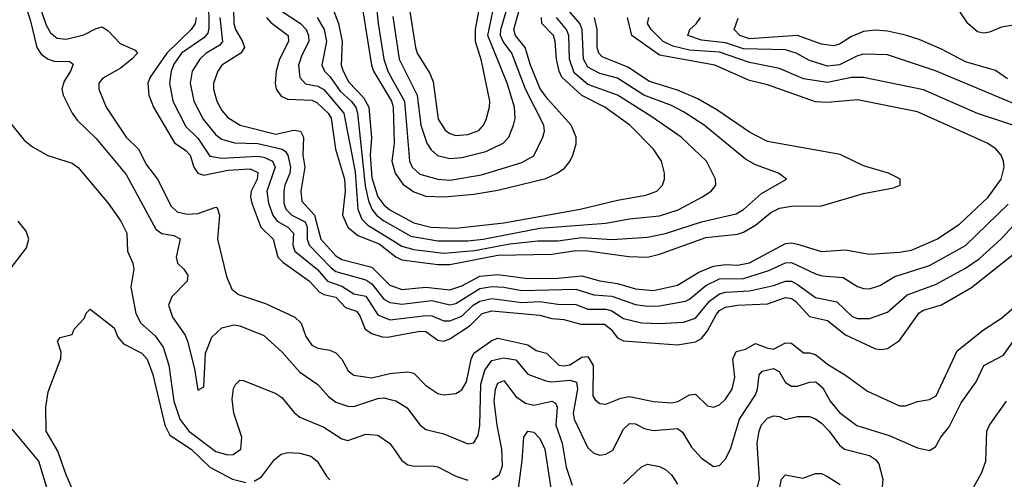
# Model space of a CAD drawing. Header units: inches. Extents: x 1305375 to 1407406, y 744550 to 841633.
# Tile 205 of 256: x 1328755 to 1332040, y 827569 to 829102. Entities that reach past the tile are written whole.
import ezdxf

# ---------------------------------------------------------------- set-up
doc = ezdxf.new("R2010")
doc.units = ezdxf.units.IN
doc.header["$MEASUREMENT"] = 0
doc.layers.add('B3822', color=7, linetype='Continuous')
doc.layers.add('B3832', color=7, linetype='Continuous')

msp = doc.modelspace()

# ---------------------------------------------------------------- linework, layer by layer
at = {"layer": 'B3822', "color": 5}
for points, elevation in [([(1329585.5, 830000), (1329590.5, 829990), (1329569.6, 829830), (1329578.9, 829770), (1329554.8, 829710), (1329556.9, 829676.9), (1329566.5, 829650), (1329590, 829618.9), (1329620.8, 829600.8), (1329690, 829582.9), (1329749.3, 829549.3), (1329810, 829549.1), (1329828.6, 829528.6), (1329872.1, 829450), (1329876.3, 829383.7), (1329864.4, 829284.4), (1329888.1, 829210), (1329928.8, 828950), (1329936, 828930), (1329995.7, 828830), (1330000, 828815.2)], 1620), ([(1329637.2, 830000), (1329622.4, 829850), (1329625.3, 829830), (1329643.5, 829790), (1329647.7, 829770), (1329639.6, 829710), (1329645.7, 829690), (1329665.5, 829670), (1329710, 829646.3), (1329750, 829607.4), (1329770, 829598.5), (1329830, 829596.1), (1329850, 829584.3), (1329860.5, 829570), (1329877.9, 829517.9), (1329907.6, 829470), (1329916.7, 829296.7), (1329938.7, 829210), (1329951.4, 829090), (1329970.5, 828970), (1329983.3, 828930), (1330000, 828899.8)], 1640), ([(1328754.2, 829210), (1328790, 829101.5), (1328812.7, 829010), (1328826.9, 828986.9), (1328850, 828970.1), (1328870, 828963.8), (1328922.2, 828962.2), (1328933.6, 828953.6), (1328924.8, 828930), (1328903.2, 828896.8), (1328896, 828870), (1328900.6, 828850), (1328930.9, 828790.9), (1328947.5, 828767.5), (1329010, 828705.7), (1329110, 828585.5), (1329210, 828403.5), (1329230, 828389.1), (1329270, 828382.2), (1329291, 828371), (1329277.4, 828310), (1329281.8, 828290), (1329303.2, 828270), (1329316, 828250), (1329314, 828230), (1329262.4, 828177.6), (1329251.4, 828150), (1329265.5, 828110), (1329307.1, 828050), (1329315.3, 828030), (1329338, 827938), (1329350, 827866), (1329370, 827878), (1329374.6, 827990), (1329396.7, 828043.3), (1329430, 828074.3), (1329470, 828084.8), (1329490, 828081.5), (1329570, 828048.3), (1329630, 827993.8), (1329690, 827926.1), (1329750, 827885.4), (1329785.7, 827845.7), (1329810, 827826.9), (1329850, 827812.8), (1329870, 827811.8), (1329950, 827839.1), (1329970, 827840.6), (1330000, 827833.1)], 1360), ([(1328798, 829218), (1328844, 829084), (1328857.9, 829057.9), (1328880.2, 829040.2), (1328910, 829037.6), (1328968.8, 829051.2), (1329010, 829073), (1329030, 829078), (1329050, 829064.8), (1329090, 829023.3), (1329140.5, 829000.5), (1329148.5, 828990), (1329129.6, 828970), (1329090, 828939.3), (1329032.5, 828907.5), (1329019.8, 828890), (1329019.2, 828870), (1329043.3, 828810), (1329110.5, 828710), (1329151.3, 828670), (1329177.9, 828617.9), (1329214.6, 828570), (1329260.3, 828480.3), (1329280.8, 828460.8), (1329313.8, 828453.8), (1329350, 828455.6), (1329410, 828476.8), (1329414.2, 828474.2), (1329421.7, 828450), (1329414.8, 828370), (1329445.3, 828245.3), (1329463.3, 828203.3), (1329485.7, 828185.7), (1329575.3, 828155.3), (1329673.5, 828110), (1329693.9, 828090), (1329710, 828045.6), (1329730, 828016.6), (1329750, 828006.3), (1329790, 827999.8), (1329810, 827990.8), (1329830, 827969.3), (1329851.1, 827931.1), (1329870, 827916.4), (1329930, 827907.5), (1329990, 827921.6), (1330000, 827922.6)], 1380), ([(1329466.4, 829230), (1329469.1, 829090), (1329474.8, 829070), (1329498.8, 829030), (1329505.6, 829010), (1329493.3, 828990), (1329430, 828950.4), (1329416.3, 828930), (1329402.3, 828890), (1329402.3, 828870), (1329412.4, 828830), (1329430, 828799.5), (1329450, 828776.2), (1329490.9, 828750.9), (1329610, 828720.3), (1329670, 828733.2), (1329691.6, 828730), (1329702, 828710), (1329699.8, 828650), (1329706.6, 828610), (1329693.6, 828530), (1329696.8, 828496.8), (1329738.4, 828450), (1329759.4, 828370), (1329810, 828314.7), (1329830, 828301.9), (1329930, 828276.9), (1329990, 828216.4), (1330000, 828212.9)], 1480), ([(1329384.6, 829164.6), (1329385.9, 829074.1), (1329382.5, 829057.5), (1329370, 829041.6), (1329294.9, 828990), (1329270, 828953.8), (1329261.1, 828930), (1329255, 828890), (1329266.6, 828830), (1329310, 828746.1), (1329350, 828707), (1329390, 828647), (1329430, 828640.6), (1329550, 828647.2), (1329570, 828643.5), (1329598.6, 828630), (1329607.3, 828610), (1329579.6, 828530), (1329585.2, 828490), (1329599.2, 828450), (1329614.7, 828430), (1329649.6, 828409.6), (1329668.6, 828390), (1329666, 828350), (1329672.8, 828330), (1329748.8, 828268.8), (1329782.3, 828230), (1329830, 828213.6), (1329870, 828188.1), (1329910, 828180.4), (1329950, 828117.3), (1329990, 828101.2), (1330000, 828102.4)], 1440), ([(1329788.4, 829168.4), (1329818.5, 829090), (1329830.8, 829030), (1329827.8, 828950), (1329833.8, 828930), (1329853.7, 828893.7), (1329902.4, 828842.4), (1329920.5, 828810), (1329928.5, 828708.5), (1329924.5, 828650), (1329930, 828574.6), (1329950, 828510.8), (1329970, 828484.8), (1329990, 828468), (1330000, 828462.5)], 1580), ([(1329630.5, 829130), (1329692, 829090), (1329710.4, 829070), (1329718.8, 829050), (1329719.7, 829030), (1329696, 828984), (1329685.4, 828950), (1329689.5, 828909.5), (1329708.7, 828888.7), (1329750, 828880.1), (1329769.7, 828869.7), (1329836.8, 828790), (1329874.3, 828594.3), (1329882.9, 828470), (1329896.5, 828436.5), (1329916.9, 828416.9), (1330000, 828365.5)], 1540), ([(1329344.2, 829110), (1329341.2, 829090), (1329327.3, 829070), (1329245.8, 828990), (1329190.4, 828910), (1329183.1, 828890), (1329185.9, 828850), (1329201.6, 828810), (1329271.4, 828691.4), (1329310, 828666.4), (1329323.5, 828650), (1329336.3, 828610), (1329350.1, 828590.1), (1329370, 828583.1), (1329450, 828600.6), (1329524.5, 828604.5), (1329550, 828592.7), (1329547.3, 828570), (1329527.7, 828530), (1329525.2, 828510), (1329529.6, 828490), (1329559.5, 828410), (1329600.8, 828370), (1329616.4, 828310), (1329633.1, 828293.1), (1329721.8, 828230), (1329754.6, 828194.6), (1329770, 828186), (1329810, 828176.6), (1329842, 828142), (1329878.4, 828130), (1329890, 828114.8), (1329907.6, 828070), (1329930, 828055.1), (1329964.3, 828044.3), (1329983.6, 828043.6), (1330000, 828046.6)], 1420), ([(1329422.4, 829110), (1329431.8, 829030), (1329422.5, 829017.5), (1329377.9, 828990), (1329356.5, 828970), (1329330.5, 828930), (1329324.1, 828890), (1329335.7, 828830), (1329367.5, 828770), (1329410, 828718.3), (1329430, 828703.4), (1329471.9, 828691.9), (1329550, 828688.8), (1329630.5, 828670.5), (1329642.4, 828662.4), (1329650, 828650), (1329659.2, 828610), (1329656.7, 828590), (1329639.8, 828550), (1329636.3, 828530), (1329636.6, 828490), (1329642.7, 828470), (1329663.3, 828450), (1329707.8, 828427.8), (1329714.7, 828410), (1329714.5, 828370), (1329720.8, 828350), (1329794, 828274), (1329810, 828262.7), (1329910, 828234.9), (1329930, 828221.5), (1329970.4, 828170.4), (1329990, 828158.6), (1330000, 828157.2)], 1460), ([(1329578.1, 829110), (1329593, 829093), (1329651.2, 829050), (1329651.7, 829030), (1329622, 828970), (1329610.4, 828930), (1329607.4, 828890), (1329610.9, 828870.9), (1329627.2, 828847.2), (1329650, 828836.9), (1329730, 828834), (1329746.3, 828826.3), (1329783.8, 828790), (1329794, 828774), (1329808.7, 828670), (1329838.7, 828570), (1329841.1, 828530), (1329832.3, 828450), (1329849.7, 828409.7), (1329882.8, 828382.8), (1329954.3, 828354.3), (1330000, 828319.4)], 1520), ([(1329747.6, 829110), (1329771.2, 829070), (1329778.5, 829030), (1329763.1, 828950), (1329772.4, 828930), (1329790, 828912.8), (1329823.9, 828863.9), (1329861.2, 828830), (1329876.1, 828810), (1329882.7, 828790), (1329907.9, 828547.9), (1329918.4, 828498.4), (1329929.9, 828469.9), (1329945.9, 828450), (1329970, 828431.3), (1330000, 828414.4)], 1560), ([(1328710, 828774.8), (1328770, 828700.7), (1328798.3, 828678.3), (1328848.9, 828648.9), (1328930, 828623.2), (1328950, 828608.9), (1329050, 828490.2), (1329092.6, 828430), (1329112.3, 828390), (1329115.3, 828330), (1329132.9, 828290), (1329136.4, 828270), (1329126.2, 828210), (1329142.3, 828122.3), (1329159.6, 828090), (1329207.7, 828047.7), (1329234.4, 828010), (1329253.3, 827950), (1329269.5, 827830), (1329290, 827770.1), (1329319.9, 827730), (1329410, 827662.2), (1329449.1, 827650.9), (1329467.9, 827652.1), (1329492.9, 827670), (1329496.1, 827710), (1329469.5, 827790), (1329464, 827836), (1329468.6, 827871.4), (1329475, 827885), (1329490, 827899.6), (1329501.5, 827898.5), (1329610, 827855.5), (1329630, 827841.8), (1329671.4, 827791.4), (1329690, 827776.1), (1329770, 827743.1), (1329830, 827703.7), (1329850, 827698), (1329910, 827720.1), (1329950, 827716.3), (1329989.3, 827690), (1330000, 827674.7)], 1340), ([(1330000, 828655), (1329996.8, 828630), (1330000, 828617.8)], 1620), ([(1328723.8, 828270), (1328778.5, 828341.5), (1328786.1, 828370), (1328776.8, 828396.8), (1328750, 828430.4)], 1340), ([(1328977, 827430), (1328910, 827584.2), (1328882.8, 827662.8), (1328844.2, 827730), (1328842.3, 827810), (1328850, 827861), (1328892.5, 827972.5), (1328893.2, 827993.2), (1328882, 828030), (1328890, 828042), (1328930, 828052), (1328937.2, 828070), (1328970, 828106), (1328977.2, 828122.8), (1328990, 828136.3), (1329070, 828074.1), (1329082.9, 828042.9), (1329101.1, 828021.1), (1329162.9, 827990), (1329181, 827970), (1329199.1, 827919.1), (1329239.2, 827750), (1329256.4, 827716.4), (1329326.8, 827670), (1329389.9, 827609.9), (1329465.7, 827570), (1329510, 827558.6)], 1320), ([(1328861.4, 827490), (1328819.7, 827630), (1328730, 827736.5)], 1340), ([(1329537.5, 827562.5), (1329562.2, 827577.8), (1329605, 827635), (1329627.3, 827652.7), (1329650, 827658), (1329690, 827656.4), (1329726.4, 827646.4), (1329747.8, 827630), (1329779, 827579), (1329790, 827567)], 1320)]:
    msp.add_lwpolyline(points, dxfattribs=dict(at, elevation=elevation))
at = {"layer": 'B3832', "color": 5}
for points, elevation in [([(1332070, 829083.7), (1332030, 829077), (1331990, 829060.2), (1331970, 829057.7), (1331950, 829062), (1331917.7, 829090), (1331870, 829162.3)], 1380), ([(1330000, 829113.1), (1330021, 828970), (1330081, 828850), (1330093.1, 828750), (1330113, 828690), (1330127.6, 828667.6), (1330149.5, 828649.5), (1330190, 828639.5), (1330230, 828642.8), (1330310, 828662.9), (1330367.6, 828690), (1330386.6, 828710), (1330403, 828750), (1330407.6, 828772.4), (1330406.3, 828810), (1330381.3, 828890), (1330317.2, 829050), (1330333.9, 829130)], 1660), ([(1330000, 828899.8), (1330038.6, 828830), (1330056, 828630), (1330064.9, 828610), (1330090, 828587.3), (1330149.9, 828570.1), (1330190, 828567.3), (1330295.8, 828584.2), (1330430, 828625.5), (1330470, 828648.4), (1330499.9, 828710), (1330505.7, 828730), (1330503.2, 828750), (1330442.5, 828870), (1330396.9, 828990), (1330368.5, 829030), (1330359.7, 829050), (1330359.9, 829070), (1330378.4, 829130)], 1640), ([(1330000, 828617.8), (1330007.3, 828590), (1330033.4, 828553.4), (1330070, 828527.6), (1330110, 828513.7), (1330171.1, 828511.1), (1330270, 828520.5), (1330350, 828533.6), (1330510, 828573), (1330548, 828590), (1330573, 828607), (1330590.8, 828629.2), (1330599.9, 828650), (1330611.4, 828688.6), (1330611.4, 828710), (1330594.8, 828750), (1330516.9, 828836.9), (1330492, 828872), (1330459.4, 828950), (1330441.9, 829010), (1330409.7, 829050), (1330403.3, 829070), (1330420.6, 829130)], 1620), ([(1330000, 828365.5), (1330030, 828346.9), (1330070, 828335.4), (1330170, 828323.2), (1330272.2, 828332.2), (1330390, 828354.8), (1330484.1, 828364.1), (1330550, 828364), (1330630, 828375.4), (1330730, 828369), (1330850, 828376.7), (1330910, 828389.4), (1331030, 828427.7), (1331145.7, 828454.3), (1331170, 828469.6), (1331230, 828522.8), (1331313.2, 828570), (1331286, 828590), (1331210, 828617.5), (1331176.5, 828636.5), (1331038.7, 828750), (1330970, 828794.9), (1330930, 828815.7), (1330837.8, 828850), (1330750, 828907.4), (1330690, 828922.5), (1330650, 828944), (1330635.7, 828970), (1330631.5, 829070), (1330623.6, 829090), (1330589.7, 829130)], 1540), ([(1330056.3, 829130), (1330075.1, 829010), (1330081.1, 828990), (1330123.2, 828923.2), (1330134.9, 828894.9), (1330151, 828770), (1330174.1, 828734.1), (1330190, 828722.1), (1330210, 828716), (1330250, 828718.9), (1330287.4, 828732.6), (1330302.9, 828750), (1330310.9, 828769.1), (1330322.6, 828810), (1330323.7, 828830), (1330295.3, 828964.7), (1330276, 829030), (1330275.9, 829070), (1330286.5, 829130)], 1680), ([(1330000, 828462.5), (1330070, 828424.1), (1330126.7, 828410), (1330210, 828406.5), (1330370, 828424.5), (1330625.1, 828470), (1330750, 828500.1), (1330843.5, 828516.5), (1330880.4, 828530), (1330899.4, 828550), (1330906.5, 828570), (1330906, 828590), (1330896.5, 828630), (1330869.2, 828670), (1330790.5, 828750), (1330707.7, 828810), (1330630, 828849.2), (1330564, 828910), (1330554.4, 828930), (1330545.9, 828970), (1330541.8, 829030), (1330535.9, 829050), (1330497, 829090), (1330495.5, 829110)], 1580), ([(1330000, 828414.4), (1330060.5, 828380.5), (1330150, 828364.5), (1330250, 828364.4), (1330301.5, 828370), (1330490, 828406.5), (1330710, 828423.2), (1330790, 828437.4), (1330890, 828448.1), (1330951.8, 828468.2), (1331030.9, 828510), (1331062.4, 828530), (1331077.1, 828550), (1331075.8, 828570), (1331046.8, 828630), (1330961.3, 828710), (1330860.5, 828780.5), (1330750, 828849.9), (1330650, 828886.1), (1330605.2, 828925.2), (1330589.5, 828970), (1330587.5, 829050), (1330579.4, 829070), (1330546.5, 829110)], 1560), ([(1330000, 828319.4), (1330010, 828311.7), (1330030, 828301.5), (1330150, 828285.5), (1330190, 828285.4), (1330350, 828317), (1330530, 828319.7), (1330610, 828332.5), (1330650, 828331.3), (1330787.7, 828312.2), (1330850, 828309.7), (1330890, 828319.9), (1331044.3, 828375.7), (1331150, 828387.3), (1331170, 828393.2), (1331210, 828417.1), (1331260.8, 828459.2), (1331290, 828473.2), (1331330, 828480.1), (1331430, 828481.8), (1331570, 828522.4), (1331670, 828541.5), (1331692.3, 828550), (1331692.3, 828570), (1331678.2, 828578.2), (1331653.2, 828590), (1331570, 828614.8), (1331492.3, 828652.3), (1331250, 828695.4), (1331190, 828727), (1331081, 828801), (1331017.8, 828837.8), (1330950, 828867), (1330855.7, 828895.7), (1330784.1, 828944.1), (1330698.7, 828978.7), (1330686.8, 828990), (1330681.2, 829010), (1330681.8, 829070), (1330673, 829110)], 1520), ([(1330000, 828212.9), (1330030, 828202.3), (1330110, 828210.2), (1330190, 828201.4), (1330230, 828214), (1330290, 828246.9), (1330350, 828251.7), (1330450, 828238.4), (1330550, 828239.8), (1330630, 828248.1), (1330690, 828231), (1330750, 828222.5), (1330810, 828204.1), (1330870, 828198.8), (1330950, 828217), (1331020.3, 828259.7), (1331070, 828280.5), (1331110, 828286), (1331150, 828282.9), (1331190, 828290.6), (1331310, 828355.2), (1331330, 828357.4), (1331350, 828353.2), (1331430, 828328.5), (1331510, 828335), (1331590, 828319.6), (1331690, 828326.3), (1331730, 828333.8), (1331815, 828370), (1331890, 828419.9), (1331986.1, 828510), (1332029.3, 828570), (1332039.3, 828610), (1332037, 828630), (1332029.1, 828650), (1332011.5, 828671.5), (1331983.1, 828690), (1331750, 828795.1), (1331550, 828834.9), (1331450, 828825.9), (1331410, 828828.4), (1331250, 828884.8), (1331190, 828899.9), (1331074.4, 828950), (1330890, 828983.6), (1330796.9, 829050), (1330782.7, 829110)], 1480), ([(1332129.7, 828730), (1331950, 828789.5), (1331770, 828868.4), (1331570, 828909.9), (1331530, 828909), (1331450, 828892.4), (1331370, 828905.3), (1331290, 828939.1), (1331190, 828959.8), (1331090, 828993.4), (1330990, 829001), (1330933.8, 829013.8), (1330901.9, 829030), (1330861.2, 829070), (1330849.5, 829090), (1330854.3, 829110)], 1460), ([(1332070, 828822.8), (1331810, 828931.1), (1331650, 828984.5), (1331570, 828987.4), (1331550, 828982.2), (1331490, 828951.5), (1331450, 828947.2), (1331390, 828965.9), (1331345.2, 828990), (1331310, 829001.4), (1331170, 829005.3), (1331110, 829025.5), (1331030, 829033.8), (1330983.7, 829050), (1330990.5, 829070), (1331012, 829088), (1331026.7, 829110)], 1440), ([(1332050, 828905.2), (1332010, 828932.7), (1331910, 828961.5), (1331830, 829004.3), (1331755.6, 829035.6), (1331710, 829051), (1331650, 829063.6), (1331610, 829067.8), (1331570, 829063), (1331530, 829046), (1331490, 829020.9), (1331470, 829014.6), (1331430, 829020.9), (1331349.9, 829049.9), (1331190, 829038.8), (1331157.8, 829050), (1331138.5, 829070), (1331152.5, 829107.5)], 1420), ([(1330000, 828815.2), (1330001.5, 828810), (1330004.5, 828690), (1330000, 828655)], 1620), ([(1330000, 828157.2), (1330030, 828153), (1330130, 828165), (1330190, 828150.6), (1330210, 828155.1), (1330290, 828206), (1330330, 828212.6), (1330370, 828210.4), (1330430, 828198.5), (1330610, 828203.1), (1330670, 828184.9), (1330730, 828180), (1330810, 828152.5), (1330850, 828146.5), (1330890, 828147.8), (1330976.3, 828163.7), (1330990, 828170.1), (1331044.2, 828215.9), (1331090, 828237.7), (1331170, 828238.7), (1331254.7, 828265.3), (1331310, 828291.3), (1331330, 828292.8), (1331410, 828254.4), (1331432.4, 828247.6), (1331501.9, 828241.9), (1331550, 828211.9), (1331570, 828205.1), (1331590, 828204.7), (1331624.4, 828215.6), (1331674.5, 828245.5), (1331790, 828281.7), (1331910, 828348.5), (1332053, 828487)], 1460), ([(1330000, 828102.4), (1330110, 828115.5), (1330130, 828113.8), (1330170, 828097.2), (1330190, 828097.5), (1330230, 828113.2), (1330268, 828150), (1330290, 828163.4), (1330330, 828171.7), (1330430, 828159.3), (1330490, 828162.2), (1330550, 828153.1), (1330610, 828152.2), (1330650, 828136.2), (1330710, 828136.1), (1330730, 828131.3), (1330770, 828106), (1330830, 828091), (1330890, 828088.5), (1330970, 828093.5), (1331010, 828106.9), (1331056.4, 828163.6), (1331090, 828187.5), (1331110, 828193.6), (1331190, 828197.9), (1331270, 828215.3), (1331310, 828230.4), (1331330, 828229.5), (1331350, 828219.4), (1331410, 828175.7), (1331480.6, 828160.6), (1331532.1, 828112.1), (1331550, 828105.3), (1331590, 828105.2), (1331650, 828126.1), (1331715.4, 828184.6), (1331810, 828218.6), (1331910, 828273.3), (1331955.4, 828304.6), (1332027.6, 828370), (1332130, 828479.9)], 1440), ([(1330000, 828046.6), (1330090, 828062.9), (1330110, 828061.8), (1330150, 828033.6), (1330170, 828029.7), (1330190, 828037.4), (1330257.8, 828082.2), (1330298, 828122), (1330330, 828131.2), (1330490, 828116.1), (1330530, 828104.9), (1330570, 828102.4), (1330627.1, 828087.1), (1330706, 828086), (1330727.5, 828070), (1330750, 828041.5), (1330770, 828031.3), (1330950, 828017.2), (1331010, 828028), (1331030, 828039), (1331050, 828063.9), (1331080, 828120), (1331090, 828131.6), (1331110, 828143.2), (1331149.4, 828150), (1331250, 828154.8), (1331310, 828175.2), (1331330, 828172.6), (1331343, 828163), (1331390, 828112.2), (1331450, 828098.4), (1331510, 828050.7), (1331610, 828004.2), (1331630, 828001.5), (1331650, 828005.4), (1331690, 828032.6), (1331756, 828124), (1331770, 828132.7), (1331830, 828151.3), (1331930, 828208.9), (1332070, 828320.3)], 1420), ([(1330000, 827922.6), (1330050, 827927.7), (1330070, 827923.5), (1330110, 827882.1), (1330150, 827855.1), (1330170, 827851.2), (1330210, 827855.6), (1330230, 827867.9), (1330245.4, 827894.6), (1330261.4, 827970), (1330269.9, 827990), (1330330, 828032.3), (1330350, 828039.4), (1330450, 828018.1), (1330478.3, 827998.3), (1330512.1, 827990), (1330553.4, 827950), (1330570, 827947.3), (1330590, 827951.2), (1330630, 827976.6), (1330650, 827978.6), (1330668.2, 827948.2), (1330667.3, 827847.3), (1330674.4, 827834.4), (1330690, 827821.7), (1330710, 827819.4), (1330760.3, 827839.7), (1330790, 827845.8), (1330870, 827828.9), (1330930, 827824.4), (1330951.2, 827828.8), (1330990, 827851.1), (1331010, 827853.5), (1331050, 827813.9), (1331070, 827809.4), (1331090, 827817.8), (1331110, 827836.4), (1331131.6, 827870), (1331140.6, 827910), (1331134.7, 827970), (1331144.9, 827995.1), (1331176.5, 828003.5), (1331210, 828022.1), (1331247.4, 828007.4), (1331270, 828003.7), (1331310, 828024.6), (1331330, 828022.8), (1331370, 827991), (1331390, 827991.3), (1331410, 827985.3), (1331450, 827952.6), (1331510, 827916.4), (1331583.5, 827863.5), (1331690, 827814.4), (1331710, 827813.9), (1331750, 827828.1), (1331790, 827835.6), (1331812.2, 827847.8), (1331882.8, 827997.2), (1331970, 828067.9), (1332030, 828106.8), (1332160.6, 828219.4)], 1380), ([(1330000, 827833.1), (1330010, 827830.7), (1330047.4, 827807.4), (1330090, 827750.2), (1330110, 827734.8), (1330170, 827721.2), (1330250, 827687.7), (1330270, 827690.3), (1330285.2, 827714.8), (1330290.6, 827749.4), (1330294.1, 827885.9), (1330306.4, 827933.6), (1330330, 827965.1), (1330370, 827973.8), (1330410, 827967.9), (1330450, 827920.1), (1330510, 827897.5), (1330530, 827894.4), (1330590, 827899.5), (1330613.1, 827893.1), (1330616.1, 827870), (1330601.2, 827790), (1330605, 827770), (1330650, 827673.6), (1330670, 827656), (1330690, 827650.1), (1330710, 827652.9), (1330733.7, 827666.3), (1330770, 827736), (1330790, 827755.7), (1330810, 827753.8), (1330838.3, 827738.3), (1330870, 827731.3), (1330950, 827738.7), (1330966.7, 827726.7), (1330996.8, 827676.8), (1331030, 827639.7), (1331070, 827611.7), (1331090, 827615.3), (1331110, 827637), (1331126, 827670), (1331156, 827770), (1331209.6, 827850.4), (1331216.6, 827870), (1331222.3, 827917.7), (1331231.9, 827930), (1331270, 827938.3), (1331288.5, 827928.5), (1331310, 827892), (1331330, 827880.1), (1331350, 827880.1), (1331390, 827893.1), (1331410, 827894.6), (1331416.8, 827890), (1331433.9, 827873.9), (1331458.8, 827830), (1331490, 827791.8), (1331548.2, 827748.2), (1331655.6, 827715.6), (1331750, 827673.7), (1331790, 827665.3), (1331810, 827677.6), (1331827.6, 827710), (1331856.1, 827743.9), (1331895.4, 827824.6), (1331945.4, 827894.6), (1331971.3, 827948.7), (1332037.4, 827982.6), (1332078.2, 828041.8)], 1360), ([(1330331.5, 827568.5), (1330355.4, 827584.6), (1330365.6, 827614.4), (1330363.8, 827670), (1330347.6, 827750), (1330337.7, 827830), (1330342.3, 827870), (1330349.9, 827890), (1330370, 827898.3), (1330410, 827845.6), (1330442.6, 827822.6), (1330470, 827816.6), (1330530, 827830.1), (1330542.7, 827822.7), (1330548.1, 827810), (1330543.6, 827750), (1330565.3, 827690), (1330578, 827610), (1330598.5, 827550)], 1340), ([(1331910, 827493.7), (1331963.9, 827590), (1331978.6, 827630), (1331981.9, 827730), (1331990.6, 827750), (1332046.8, 827830)], 1340), ([(1331190, 827439.5), (1331223.4, 827570), (1331214.9, 827690), (1331221.7, 827730), (1331230, 827750.2), (1331250, 827772.5), (1331270, 827781.2), (1331290, 827778), (1331310, 827768.4), (1331350, 827778), (1331390, 827778.3), (1331410, 827770.8), (1331430, 827755.9), (1331455.8, 827730), (1331490, 827683.2), (1331506.7, 827670), (1331590, 827648.2), (1331610, 827635.5), (1331620.9, 827620.9), (1331634.7, 827570), (1331628.3, 827490)], 1340), ([(1330418.1, 827530), (1330432, 827632), (1330436.8, 827710), (1330450, 827729.1), (1330470, 827726.5), (1330490, 827705.4), (1330506.7, 827670), (1330539.3, 827459.3)], 1320), ([(1330000, 827674.7), (1330030, 827631.8), (1330050, 827617.6), (1330072.7, 827612.7), (1330130, 827614.4), (1330150, 827610.6), (1330210, 827579.7), (1330250, 827565.8)], 1340), ([(1330770, 827553.6), (1330830, 827611.1), (1330850, 827619.3), (1330890, 827612), (1330910, 827602.3), (1330930, 827583.8), (1330950, 827552.4)], 1340), ([(1331275.6, 827464.4), (1331296.5, 827570), (1331310, 827584.1), (1331367.7, 827572.3), (1331410, 827588.3), (1331430, 827588.3), (1331450, 827578.9), (1331491.7, 827551.7)], 1320)]:
    msp.add_lwpolyline(points, dxfattribs=dict(at, elevation=elevation))

doc.saveas('drawing.dxf')
